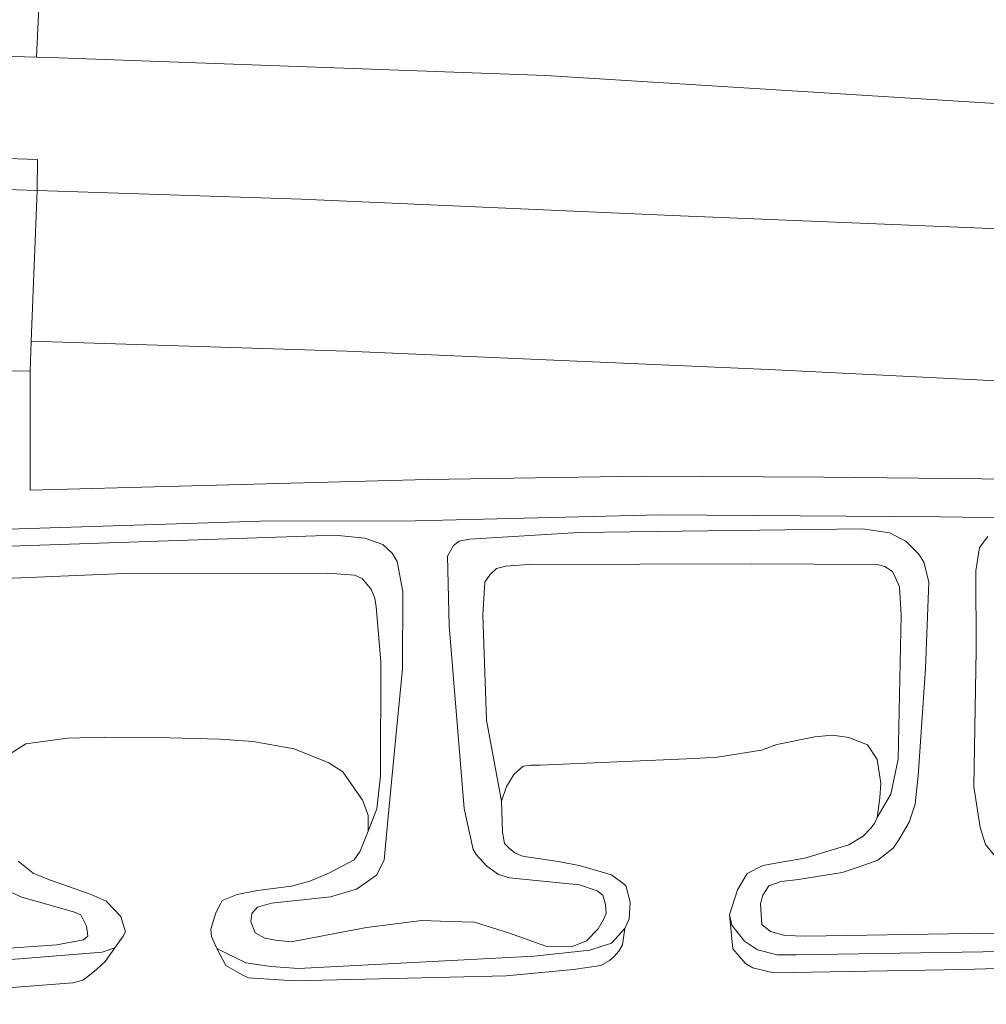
# Model space of a CAD drawing. Extents: x 126429 to 133038, y 413091 to 414846.
# Tile 57 of 256: x 127383 to 127412, y 413675 to 413704. Entities that reach past the tile are written whole.
import ezdxf

# ---------------------------------------------------------------- set-up
doc = ezdxf.new("R2010")
doc.units = 0
for name, color, linetype, lineweight in [('B-ME-BC-BETONVORM-GV', 50, 'Continuous', 18), ('B-ME-GR-GRAS-GV', 60, 'Continuous', 13), ('B-ME-GW-TALUD_KRUIN-G', 90, 'Continuous', 18), ('B-ME-GW-TALUD_TEEN-G', 90, 'Continuous', 18), ('B-ME-OB-BEKLEDING_STEEN-GV', 30, 'Continuous', 18), ('B-ME-OB-OEVERVOORZIENING-G', 7, 'Continuous', 18), ('B-ME-OG-BEBOUWING_TRAP-GV', 7, 'Continuous', 18), ('B-ME-OG-WATER_RIVIER-GV', 130, 'Continuous', 18)]:
    doc.layers.add(name, color=color, linetype=linetype, lineweight=lineweight)

msp = doc.modelspace()

# ---------------------------------------------------------------- linework, layer by layer
at = {"layer": 'B-ME-BC-BETONVORM-GV'}
msp.add_polyline3d([(127383.3665, 413700.2204, 2.5635), (127383.3543, 413699.2983, 2.43), (127383.3428, 413699.2987, 2.43), (127382.144, 413699.3373, 2.43), (127382.1554, 413700.2548, 2.5635)], close=True, dxfattribs=at)
for points in [[(127382.1325, 413693.9371, 1.158), (127383.1461, 413693.9313, 1.158), (127383.1485, 413690.3947, 1.077), (127394.9537, 413690.7103, 1.086), (127401.3515, 413690.809, 1.104), (127406.72, 413690.7784, 1.095), (127412.3511, 413690.7237, 1.095), (127418.8599, 413690.5289, 1.104), (127424.8978, 413690.2494, 1.113), (127430.5945, 413689.8565, 1.104), (127435.6655, 413689.3874, 1.095), (127445.0139, 413688.179, 1.131), (127451.7437, 413687.2396, 1.131), (127459.8461, 413686.0536, 1.149), (127465.2926, 413685.2341, 1.149), (127469.8216, 413684.4388, 1.158), (127475.2571, 413683.2802, 1.104), (127483.4912, 413681.4762, 1.113), (127489.768, 413680.1114, 1.122), (127499.8253, 413678.0718, 1.113), (127507.0009, 413676.7158, 1.095)], [(127506.7905, 413675.5143, 1.0915), (127499.0874, 413676.9987, 1.0755), (127494.6083, 413677.8708, 1.0995), (127488.5874, 413679.0885, 1.1395), (127482.1792, 413680.5354, 1.0915), (127475.6915, 413681.8829, 1.0675), (127466.7121, 413683.7762, 1.1155), (127460.8589, 413684.7989, 1.1155), (127452.1019, 413686.0116, 1.1235), (127442.4979, 413687.2077, 1.1315), (127435.885, 413688.1296, 1.1155), (127428.4408, 413688.8729, 1.1075), (127422.6968, 413689.206, 1.0755), (127415.5385, 413689.5291, 1.1075), (127410.1729, 413689.5998, 1.1315), (127401.8594, 413689.6672, 1.1075), (127394.5902, 413689.4884, 1.1075), (127389.9889, 413689.4746, 1.1235), (127382.499, 413689.2371, 1.0515)]]:
    msp.add_polyline3d(points, dxfattribs=at)
at = {"layer": 'B-ME-GR-GRAS-GV'}
for points in [[(127501.3332, 413693.0756, 2.698), (127489.271, 413694.3931, 2.718), (127475.266, 413696.3001, 2.738), (127459.7343, 413698.2157, 2.708), (127444.1301, 413699.6675, 2.708), (127428.0379, 413700.9857, 2.708), (127412.7754, 413701.8236, 2.788), (127398.4642, 413702.7062, 2.838), (127384.0008, 413703.2392, 2.818), (127383.3388, 413703.2555, 2.8172), (127383.7811, 413712.7809, 5.929), (127384.9416, 413712.7387, 5.929), (127394.6477, 413712.3229, 5.938), (127406.9214, 413711.8475, 5.956), (127420.3552, 413711.4555, 5.938), (127430.0161, 413711.0174, 5.92), (127438.403, 413710.4966, 5.848), (127450.0433, 413709.5517, 5.866), (127462.921, 413708.3294, 5.92), (127474.5375, 413707.1594, 5.902), (127485.4357, 413705.8516, 5.938), (127497.2754, 413704.3199, 5.956), (127510.4447, 413702.8932, 5.929)], [(127304.0653, 413701.984, 2.778), (127305.3315, 413702.0611, 2.778), (127317.6482, 413702.5415, 2.768), (127332.0181, 413703.1853, 2.778), (127345.0345, 413703.7368, 2.828), (127355.5214, 413703.727, 2.788), (127368.1351, 413703.63, 2.798), (127382.2813, 413703.2816, 2.8158), (127383.3388, 413703.2555, 2.8172), (127384.0008, 413703.2392, 2.818), (127398.4642, 413702.7062, 2.838), (127412.7754, 413701.8236, 2.788), (127428.0379, 413700.9857, 2.708), (127444.1301, 413699.6675, 2.708), (127459.7343, 413698.2157, 2.708), (127475.266, 413696.3001, 2.738), (127489.271, 413694.3931, 2.718), (127501.3332, 413693.0756, 2.698)], [(127510.5543, 413688.358, 2.449), (127494.1606, 413690.5439, 2.449), (127482.0906, 413692.0631, 2.449), (127470.3529, 413693.4854, 2.4585), (127456.0721, 413695.0886, 2.4585), (127444.1184, 413696.1554, 2.487), (127433.6825, 413696.952, 2.4775), (127417.496, 413697.9241, 2.4775), (127402.2117, 413698.5505, 2.449), (127391.2114, 413699.0398, 2.4395), (127383.3543, 413699.2983, 2.43), (127383.3665, 413700.2204, 2.5635), (127382.1554, 413700.2548, 2.5635), (127382.144, 413699.3373, 2.43), (127376.1634, 413699.5299, 2.43), (127360.7557, 413699.4751, 2.4015), (127349.4856, 413699.5156, 2.392), (127336.9306, 413699.3732, 2.4205), (127330.7571, 413699.1945, 2.392), (127324.0986, 413698.8996, 2.392), (127315.8466, 413698.6613, 2.43), (127308.0468, 413698.4452, 2.43), (127304.385, 413698.2817, 2.409), (127303.1912, 413698.2285, 2.4021)], [(127510.3464, 413682.984, 1.226), (127494.0532, 413685.0517, 1.302), (127481.342, 413686.7172, 1.2165), (127472.2428, 413688.0055, 1.3495), (127461.5041, 413689.4934, 1.3495), (127452.5108, 413690.5952, 1.397), (127443.6707, 413691.454, 1.378), (127435.5191, 413692.1425, 1.3495), (127425.5608, 413692.8888, 1.2925), (127415.234, 413693.4708, 1.359), (127405.0842, 413693.9805, 1.302), (127392.5569, 413694.5275, 1.283), (127383.1806, 413694.8206, 1.3688), (127383.3543, 413699.2983, 2.43), (127391.2114, 413699.0398, 2.4395), (127402.2117, 413698.5505, 2.449), (127417.496, 413697.9241, 2.4775), (127433.6825, 413696.952, 2.4775), (127444.1184, 413696.1554, 2.487), (127456.0721, 413695.0886, 2.4585), (127470.3529, 413693.4854, 2.4585), (127482.0906, 413692.0631, 2.449), (127494.1606, 413690.5439, 2.449), (127510.5543, 413688.358, 2.449)], [(127445.0139, 413688.179, 1.131), (127435.6655, 413689.3874, 1.095), (127430.5945, 413689.8565, 1.104), (127424.8978, 413690.2494, 1.113), (127418.8599, 413690.5289, 1.104), (127412.3511, 413690.7237, 1.095), (127406.72, 413690.7784, 1.095), (127401.3515, 413690.809, 1.104), (127394.9537, 413690.7103, 1.086), (127383.1485, 413690.3947, 1.077), (127383.1461, 413693.9313, 1.158), (127383.1806, 413694.8206, 1.3688), (127392.5569, 413694.5275, 1.283), (127405.0842, 413693.9805, 1.302), (127415.234, 413693.4708, 1.359), (127425.5608, 413692.8888, 1.2925), (127435.5191, 413692.1425, 1.3495), (127443.6707, 413691.454, 1.378)], [(127382.499, 413689.2371, 1.0515), (127389.9889, 413689.4746, 1.1235), (127394.5902, 413689.4884, 1.1075), (127401.8594, 413689.6672, 1.1075), (127410.1729, 413689.5998, 1.1315), (127415.5385, 413689.5291, 1.1075), (127422.6968, 413689.206, 1.0755), (127428.4408, 413688.8729, 1.1075), (127435.885, 413688.1296, 1.1155), (127442.4979, 413687.2077, 1.1315), (127452.1019, 413686.0116, 1.1235), (127460.8589, 413684.7989, 1.1155), (127466.7121, 413683.7762, 1.1155), (127475.6915, 413681.8829, 1.0675), (127482.1792, 413680.5354, 1.0915), (127488.5874, 413679.0885, 1.1395), (127494.6083, 413677.8708, 1.0995), (127499.0874, 413676.9987, 1.0755), (127506.7905, 413675.5143, 1.0915)], [(127414.9473, 413677.2522, 0.894), (127411.0235, 413677.2259, 0.8855), (127406.1875, 413677.1482, 0.877), (127405.5601, 413677.173, 0.877), (127405.1335, 413677.2859, 0.877), (127404.8807, 413677.5, 0.877), (127404.8417, 413678.113, 0.877), (127404.9074, 413678.3649, 0.877), (127405.0821, 413678.6434, 0.877), (127405.4498, 413678.7698, 0.877), (127405.9658, 413678.8296, 0.877), (127407.2609, 413679.039, 0.9025), (127407.7737, 413679.2069, 0.9365), (127408.3288, 413679.4048, 0.945), (127408.7766, 413679.762, 0.962), (127408.9472, 413680.0165, 0.9875), (127409.258, 413680.5381, 0.9875), (127409.4338, 413681.0739, 0.9875), (127409.523, 413681.9098, 0.9875), (127409.7378, 413685.1006, 1.0045), (127409.8375, 413687.6742, 1.098), (127409.692, 413688.2571, 1.1065), (127409.5421, 413688.497, 1.115), (127409.1588, 413688.8809, 1.115), (127408.6743, 413689.1321, 1.115), (127407.8665, 413689.2431, 1.115), (127399.4425, 413689.1414, 1.0895), (127396.2102, 413688.942, 1.0895), (127395.8907, 413688.88, 1.0895), (127395.7198, 413688.7533, 1.0895), (127395.544, 413688.4331, 1.0895), (127395.596, 413686.3694, 1.1405), (127396.0388, 413680.9399, 1.1405), (127396.3085, 413679.7257, 1.1405), (127396.3906, 413679.5774, 1.1405), (127396.7137, 413679.2286, 1.1405), (127397.0627, 413678.9872, 1.115), (127397.3873, 413678.8809, 1.098), (127399.4662, 413678.6763, 1.115), (127399.9855, 413678.5002, 1.115), (127400.1535, 413678.3731, 1.115), (127400.237, 413678.0943, 1.115), (127400.2567, 413677.8279, 1.115), (127400.1783, 413677.6492, 1.115), (127400.0214, 413677.3714, 1.115), (127399.6684, 413677.016, 1.115), (127399.2598, 413676.8486, 1.115), (127398.4652, 413676.8512, 1.1065), (127397.3825, 413677.2403, 1.0725), (127396.3419, 413677.5653, 1.0385), (127395.6157, 413677.5908, 1.0385), (127394.7843, 413677.6168, 1.0385), (127393.1354, 413677.4092, 1.0385), (127390.8981, 413676.9839, 1.0385), (127390.4304, 413677.0291, 1.0385), (127390.1135, 413677.0948, 1.0385), (127389.8319, 413677.2493, 1.0385), (127389.7058, 413677.5896, 1.0385), (127389.7284, 413677.8235, 1.0385), (127389.9018, 413678.0161, 1.0385), (127390.3163, 413678.1345, 1.0385), (127391.0558, 413678.2135, 1.0385), (127392.0716, 413678.3196, 1.0385), (127392.8443, 413678.5496, 1.0385), (127393.4327, 413678.9616, 1.047), (127393.6603, 413679.4049, 1.0725), (127393.7571, 413680.4859, 1.1065), (127393.9604, 413682.5545, 1.149), (127394.2052, 413685.0856, 1.132), (127394.2184, 413687.3831, 1.132), (127394.0533, 413688.2776, 1.132), (127393.8987, 413688.5227, 1.1235), (127393.6202, 413688.7808, 1.1235), (127393.0903, 413688.9685, 1.115), (127392.1939, 413689.0632, 1.098), (127390.7665, 413689.0088, 1.0895), (127381.6718, 413688.699, 1.03)], [(127381.6718, 413688.699, 1.03), (127390.7665, 413689.0088, 1.0895), (127392.1939, 413689.0632, 1.098), (127393.0903, 413688.9685, 1.115), (127393.6202, 413688.7808, 1.1235), (127393.8987, 413688.5227, 1.1235), (127394.0533, 413688.2776, 1.132), (127394.2184, 413687.3831, 1.132), (127394.2052, 413685.0856, 1.132), (127393.9604, 413682.5545, 1.149), (127393.7571, 413680.4859, 1.1065), (127393.6603, 413679.4049, 1.0725), (127393.4327, 413678.9616, 1.047), (127392.8443, 413678.5496, 1.0385), (127392.0716, 413678.3196, 1.0385), (127391.0558, 413678.2135, 1.0385), (127390.3163, 413678.1345, 1.0385), (127389.9018, 413678.0161, 1.0385), (127389.7284, 413677.8235, 1.0385), (127389.7058, 413677.5896, 1.0385), (127389.8319, 413677.2493, 1.0385), (127390.1135, 413677.0948, 1.0385), (127390.4304, 413677.0291, 1.0385), (127390.8981, 413676.9839, 1.0385), (127393.1354, 413677.4092, 1.0385), (127394.7843, 413677.6168, 1.0385), (127395.6157, 413677.5908, 1.0385), (127396.3419, 413677.5653, 1.0385), (127397.3825, 413677.2403, 1.0725), (127398.4652, 413676.8512, 1.1065), (127399.2598, 413676.8486, 1.115), (127399.6684, 413677.016, 1.115), (127400.0214, 413677.3714, 1.115), (127400.1783, 413677.6492, 1.115), (127400.2567, 413677.8279, 1.115), (127400.237, 413678.0943, 1.115), (127400.1535, 413678.3731, 1.115), (127399.9855, 413678.5002, 1.115), (127399.4662, 413678.6763, 1.115), (127397.3873, 413678.8809, 1.098), (127397.0627, 413678.9872, 1.115), (127396.7137, 413679.2286, 1.1405), (127396.3906, 413679.5774, 1.1405), (127396.3085, 413679.7257, 1.1405), (127396.0388, 413680.9399, 1.1405), (127395.596, 413686.3694, 1.1405), (127395.544, 413688.4331, 1.0895), (127395.7198, 413688.7533, 1.0895), (127395.8907, 413688.88, 1.0895), (127396.2102, 413688.942, 1.0895), (127399.4425, 413689.1414, 1.0895), (127407.8665, 413689.2431, 1.115), (127408.6743, 413689.1321, 1.115), (127409.1588, 413688.8809, 1.115), (127409.5421, 413688.497, 1.115), (127409.692, 413688.2571, 1.1065), (127409.8375, 413687.6742, 1.098), (127409.7378, 413685.1006, 1.0045), (127409.523, 413681.9098, 0.9875), (127409.4338, 413681.0739, 0.9875), (127409.258, 413680.5381, 0.9875), (127408.9472, 413680.0165, 0.9875), (127408.7766, 413679.762, 0.962), (127408.3288, 413679.4048, 0.945), (127407.7737, 413679.2069, 0.9365), (127407.2609, 413679.039, 0.9025), (127405.9658, 413678.8296, 0.877), (127405.4498, 413678.7698, 0.877), (127405.0821, 413678.6434, 0.877), (127404.9074, 413678.3649, 0.877), (127404.8417, 413678.113, 0.877), (127404.8807, 413677.5, 0.877), (127405.1335, 413677.2859, 0.877), (127405.5601, 413677.173, 0.877), (127406.1875, 413677.1482, 0.877), (127411.0235, 413677.2259, 0.8855), (127414.9473, 413677.2522, 0.894)], [(127411.5869, 413689.016, 1.0725), (127411.3461, 413688.6895, 1.0725), (127411.2324, 413688.0026, 1.0725), (127411.2402, 413685.64, 1.0725), (127411.1746, 413681.5962, 1.03), (127411.3592, 413680.3825, 1.03), (127411.5252, 413679.8701, 1.0215), (127411.8298, 413679.4978, 0.979)], [(127411.8298, 413679.4978, 0.979), (127411.5252, 413679.8701, 1.0215), (127411.3592, 413680.3825, 1.03), (127411.1746, 413681.5962, 1.03), (127411.2402, 413685.64, 1.0725), (127411.2324, 413688.0026, 1.0725), (127411.3461, 413688.6895, 1.0725), (127411.5869, 413689.016, 1.0725)], [(127413.8953, 413676.7258, 0.7), (127405.9107, 413676.5983, 0.7), (127405.3334, 413676.6016, 0.7), (127404.747, 413676.7476, 0.7), (127404.3642, 413677.0066, 0.7), (127403.9881, 413677.4774, 0.7), (127403.9148, 413677.7862, 0.7), (127404.1596, 413678.5316, 0.7), (127404.4477, 413679.0074, 0.7), (127404.9098, 413679.2456, 0.7), (127405.5763, 413679.3678, 0.7), (127406.157, 413679.4715, 0.7), (127407.4646, 413679.8659, 0.7), (127407.8841, 413680.1222, 0.7), (127408.1065, 413680.3532, 0.7), (127408.2286, 413680.4969, 0.7), (127408.3033, 413680.6748, 0.7), (127408.7052, 413681.3726, 0.6685), (127408.9313, 413682.4038, 0.674), (127409.0144, 413686.6827, 0.7345), (127408.9663, 413687.5255, 0.74), (127408.84, 413687.8109, 0.751), (127408.7576, 413687.9771, 0.7675), (127408.5323, 413688.1309, 0.773), (127408.3011, 413688.1875, 0.773), (127404.5751, 413688.2088, 0.751), (127397.94, 413688.1916, 0.7125), (127397.2795, 413688.1403, 0.7125), (127396.999, 413688.0691, 0.7125), (127396.8066, 413687.8916, 0.7125), (127396.6554, 413687.6682, 0.7125), (127396.5942, 413686.6882, 0.7125), (127396.7003, 413683.5705, 0.6905), (127397.1502, 413681.1635, 0.7), (127397.1818, 413680.2432, 0.7), (127397.2348, 413679.8995, 0.7), (127397.3838, 413679.756, 0.7), (127397.5392, 413679.6251, 0.7), (127397.7432, 413679.5383, 0.7), (127397.8881, 413679.5066, 0.7), (127398.8384, 413679.3651, 0.7), (127399.4896, 413679.2373, 0.7), (127400.4135, 413678.9748, 0.7), (127400.837, 413678.6521, 0.7), (127400.9667, 413678.1608, 0.7), (127400.9381, 413677.6633, 0.7), (127400.8091, 413677.3768, 0.7), (127400.4114, 413676.9445, 0.7), (127399.7725, 413676.7365, 0.7), (127398.1133, 413676.5546, 0.7), (127391.1203, 413676.191, 0.7), (127390.3099, 413676.255, 0.7), (127389.5558, 413676.3639, 0.7), (127388.6968, 413676.7821, 0.7), (127388.5324, 413677.1397, 0.7), (127388.5099, 413677.3609, 0.7), (127388.66, 413677.8427, 0.7), (127388.8018, 413678.1082, 0.7), (127388.8499, 413678.2055, 0.7), (127389.3004, 413678.3907, 0.7), (127389.8983, 413678.5105, 0.7), (127390.9087, 413678.6407, 0.7), (127391.4578, 413678.7855, 0.7), (127392.0408, 413679.0299, 0.7), (127392.7725, 413679.4223, 0.7), (127392.9537, 413679.6767, 0.7), (127393.1832, 413680.2729, 0.7), (127393.4425, 413680.9318, 0.6905), (127393.5582, 413681.9085, 0.6795), (127393.5638, 413685.3003, 0.6685), (127393.4217, 413686.9315, 0.6685), (127393.3835, 413687.1875, 0.6685), (127393.2737, 413687.4517, 0.6685), (127393.1494, 413687.6051, 0.6685), (127393.0094, 413687.7731, 0.6685), (127392.7823, 413687.8749, 0.6685), (127391.9897, 413687.9275, 0.6685), (127385.9466, 413687.9207, 0.6685), (127381.9123, 413687.751, 0.6905)], [(127381.9123, 413687.751, 0.6905), (127385.9466, 413687.9207, 0.6685), (127391.9897, 413687.9275, 0.6685), (127392.7823, 413687.8749, 0.6685), (127393.0094, 413687.7731, 0.6685), (127393.1494, 413687.6051, 0.6685), (127393.2737, 413687.4517, 0.6685), (127393.3835, 413687.1875, 0.6685), (127393.4217, 413686.9315, 0.6685), (127393.5638, 413685.3003, 0.6685), (127393.5582, 413681.9085, 0.6795), (127393.4425, 413680.9318, 0.6905), (127393.1832, 413680.2729, 0.7), (127393.1859, 413680.7465, 0.7), (127393.0154, 413681.193, 0.7), (127392.4314, 413682.0328, 0.7), (127392.0145, 413682.3015, 0.7), (127390.9909, 413682.7175, 0.7), (127389.7714, 413682.9304, 0.7), (127388.7832, 413683.0021, 0.7), (127386.9226, 413683.0508, 0.7), (127385.3658, 413683.0597, 0.7), (127384.2614, 413683.0303, 0.7), (127383.0181, 413682.8636, 0.7), (127382.5866, 413682.5817, 0.7)], [(127382.7878, 413679.3751, 0.7), (127383.2416, 413679.0228, 0.7), (127383.6467, 413678.8552, 0.7), (127384.9651, 413678.3893, 0.7), (127385.4101, 413678.1932, 0.7), (127385.8466, 413677.7347, 0.7), (127385.9838, 413677.2817, 0.7), (127385.9132, 413677.1494, 0.7), (127385.6641, 413676.8013, 0.7), (127385.2866, 413676.6739, 0.7), (127379.6284, 413676.2182, 0.7)], [(127382.2449, 413678.5929, 1.0215), (127382.9024, 413678.3092, 0.979), (127384.4359, 413677.8728, 0.9705), (127384.6503, 413677.7865, 0.962), (127384.8193, 413677.4434, 0.962), (127384.8594, 413677.1475, 0.9705), (127384.7311, 413677.0419, 0.979), (127383.9435, 413676.8902, 0.9875), (127376.3976, 413676.3622, 0.979)], [(127376.3976, 413676.3622, 0.979), (127383.9435, 413676.8902, 0.9875), (127384.7311, 413677.0419, 0.979), (127384.8594, 413677.1475, 0.9705), (127384.8193, 413677.4434, 0.962), (127384.6503, 413677.7865, 0.962), (127384.4359, 413677.8728, 0.9705), (127382.9024, 413678.3092, 0.979), (127382.2449, 413678.5929, 1.0215)]]:
    msp.add_polyline3d(points, dxfattribs=at)
msp.add_polyline3d([(127409.0144, 413686.6827, 0.7345), (127408.9313, 413682.4038, 0.674), (127408.7052, 413681.3726, 0.6685), (127408.3033, 413680.6748, 0.7), (127408.3828, 413681.264, 0.7), (127408.4162, 413681.6989, 0.7), (127408.3025, 413682.3962, 0.7), (127408.0137, 413682.8296, 0.7), (127407.4673, 413683.0496, 0.7), (127406.9741, 413683.1214, 0.7), (127406.4536, 413683.0697, 0.7), (127405.3243, 413682.8388, 0.7), (127404.8669, 413682.6774, 0.7), (127403.5627, 413682.466, 0.7), (127402.867, 413682.4308, 0.7), (127398.2971, 413682.2265, 0.7), (127398.0094, 413682.2281, 0.7), (127397.7905, 413682.2008, 0.7), (127397.518, 413681.948, 0.7), (127397.2982, 413681.5992, 0.7), (127397.1502, 413681.1635, 0.7), (127396.7003, 413683.5705, 0.6905), (127396.5942, 413686.6882, 0.7125), (127396.6554, 413687.6682, 0.7125), (127396.8066, 413687.8916, 0.7125), (127396.999, 413688.0691, 0.7125), (127397.2795, 413688.1403, 0.7125), (127397.94, 413688.1916, 0.7125), (127404.5751, 413688.2088, 0.751), (127408.3011, 413688.1875, 0.773), (127408.5323, 413688.1309, 0.773), (127408.7576, 413687.9771, 0.7675), (127408.84, 413687.8109, 0.751), (127408.9663, 413687.5255, 0.74)], close=True, dxfattribs=at)
at = {"layer": 'B-ME-GW-TALUD_KRUIN-G'}
for points in [[(127510.5543, 413688.358, 2.449), (127494.1606, 413690.5439, 2.449), (127482.0906, 413692.0631, 2.449), (127470.3529, 413693.4854, 2.4585), (127456.0721, 413695.0886, 2.4585), (127444.1184, 413696.1554, 2.487), (127433.6825, 413696.952, 2.4775), (127417.496, 413697.9241, 2.4775), (127402.2117, 413698.5505, 2.449), (127391.2114, 413699.0398, 2.4395), (127383.3543, 413699.2983, 2.43)], [(127414.9473, 413677.2522, 0.894), (127411.0235, 413677.2259, 0.8855), (127406.1875, 413677.1482, 0.877), (127405.5601, 413677.173, 0.877), (127405.1335, 413677.2859, 0.877), (127404.8807, 413677.5, 0.877), (127404.8417, 413678.113, 0.877), (127404.9074, 413678.3649, 0.877), (127405.0821, 413678.6434, 0.877), (127405.4498, 413678.7698, 0.877), (127405.9658, 413678.8296, 0.877), (127407.2609, 413679.039, 0.9025), (127407.7737, 413679.2069, 0.9365), (127408.3288, 413679.4048, 0.945), (127408.7766, 413679.762, 0.962), (127408.9472, 413680.0165, 0.9875), (127409.258, 413680.5381, 0.9875), (127409.4338, 413681.0739, 0.9875), (127409.523, 413681.9098, 0.9875), (127409.7378, 413685.1006, 1.0045), (127409.8375, 413687.6742, 1.098), (127409.692, 413688.2571, 1.1065), (127409.5421, 413688.497, 1.115), (127409.1588, 413688.8809, 1.115), (127408.6743, 413689.1321, 1.115), (127407.8665, 413689.2431, 1.115), (127399.4425, 413689.1414, 1.0895), (127396.2102, 413688.942, 1.0895), (127395.8907, 413688.88, 1.0895), (127395.7198, 413688.7533, 1.0895), (127395.544, 413688.4331, 1.0895), (127395.596, 413686.3694, 1.1405), (127396.0388, 413680.9399, 1.1405), (127396.3085, 413679.7257, 1.1405), (127396.3906, 413679.5774, 1.1405), (127396.7137, 413679.2286, 1.1405), (127397.0627, 413678.9872, 1.115), (127397.3873, 413678.8809, 1.098), (127399.4662, 413678.6763, 1.115), (127399.9855, 413678.5002, 1.115), (127400.1535, 413678.3731, 1.115), (127400.237, 413678.0943, 1.115), (127400.2567, 413677.8279, 1.115), (127400.1783, 413677.6492, 1.115), (127400.0214, 413677.3714, 1.115), (127399.6684, 413677.016, 1.115), (127399.2598, 413676.8486, 1.115), (127398.4652, 413676.8512, 1.1065), (127397.3825, 413677.2403, 1.0725), (127396.3419, 413677.5653, 1.0385), (127395.6157, 413677.5908, 1.0385), (127394.7843, 413677.6168, 1.0385), (127393.1354, 413677.4092, 1.0385), (127390.8981, 413676.9839, 1.0385), (127390.4304, 413677.0291, 1.0385), (127390.1135, 413677.0948, 1.0385), (127389.8319, 413677.2493, 1.0385), (127389.7058, 413677.5896, 1.0385), (127389.7284, 413677.8235, 1.0385), (127389.9018, 413678.0161, 1.0385), (127390.3163, 413678.1345, 1.0385), (127391.0558, 413678.2135, 1.0385), (127392.0716, 413678.3196, 1.0385), (127392.8443, 413678.5496, 1.0385), (127393.4327, 413678.9616, 1.047), (127393.6603, 413679.4049, 1.0725), (127393.7571, 413680.4859, 1.1065), (127393.9604, 413682.5545, 1.149), (127394.2052, 413685.0856, 1.132), (127394.2184, 413687.3831, 1.132), (127394.0533, 413688.2776, 1.132), (127393.8987, 413688.5227, 1.1235), (127393.6202, 413688.7808, 1.1235), (127393.0903, 413688.9685, 1.115), (127392.1939, 413689.0632, 1.098), (127390.7665, 413689.0088, 1.0895), (127381.6718, 413688.699, 1.03)], [(127411.5869, 413689.016, 1.0725), (127411.3461, 413688.6895, 1.0725), (127411.2324, 413688.0026, 1.0725), (127411.2402, 413685.64, 1.0725), (127411.1746, 413681.5962, 1.03), (127411.3592, 413680.3825, 1.03), (127411.5252, 413679.8701, 1.0215), (127411.8298, 413679.4978, 0.979)], [(127382.2449, 413678.5929, 1.0215), (127382.9024, 413678.3092, 0.979), (127384.4359, 413677.8728, 0.9705), (127384.6503, 413677.7865, 0.962), (127384.8193, 413677.4434, 0.962), (127384.8594, 413677.1475, 0.9705), (127384.7311, 413677.0419, 0.979), (127383.9435, 413676.8902, 0.9875), (127376.3976, 413676.3622, 0.979)]]:
    msp.add_polyline3d(points, dxfattribs=at)
at = {"layer": 'B-ME-GW-TALUD_TEEN-G'}
for points in [[(127383.3388, 413703.2555, 2.8172), (127384.0008, 413703.2392, 2.818), (127398.4642, 413702.7062, 2.838), (127412.7754, 413701.8236, 2.788), (127428.0379, 413700.9857, 2.708), (127444.1301, 413699.6675, 2.708), (127459.7343, 413698.2157, 2.708), (127475.266, 413696.3001, 2.738), (127489.271, 413694.3931, 2.718), (127501.3332, 413693.0756, 2.698), (127515.1372, 413691.8953, 2.668)], [(127383.1806, 413694.8206, 1.3688), (127392.5569, 413694.5275, 1.283), (127405.0842, 413693.9805, 1.302), (127415.234, 413693.4708, 1.359), (127425.5608, 413692.8888, 1.2925), (127435.5191, 413692.1425, 1.3495), (127443.6707, 413691.454, 1.378), (127452.5108, 413690.5952, 1.397), (127461.5041, 413689.4934, 1.3495), (127472.2428, 413688.0055, 1.3495), (127481.342, 413686.7172, 1.2165), (127494.0532, 413685.0517, 1.302), (127510.3464, 413682.984, 1.226)], [(127408.3033, 413680.6748, 0.7), (127408.7052, 413681.3726, 0.6685), (127408.9313, 413682.4038, 0.674), (127409.0144, 413686.6827, 0.7345), (127408.9663, 413687.5255, 0.74), (127408.84, 413687.8109, 0.751), (127408.7576, 413687.9771, 0.7675), (127408.5323, 413688.1309, 0.773), (127408.3011, 413688.1875, 0.773), (127404.5751, 413688.2088, 0.751), (127397.94, 413688.1916, 0.7125), (127397.2795, 413688.1403, 0.7125), (127396.999, 413688.0691, 0.7125), (127396.8066, 413687.8916, 0.7125), (127396.6554, 413687.6682, 0.7125), (127396.5942, 413686.6882, 0.7125), (127396.7003, 413683.5705, 0.6905), (127397.1502, 413681.1635, 0.7)], [(127393.1832, 413680.2729, 0.7), (127393.4425, 413680.9318, 0.6905), (127393.5582, 413681.9085, 0.6795), (127393.5638, 413685.3003, 0.6685), (127393.4217, 413686.9315, 0.6685), (127393.3835, 413687.1875, 0.6685), (127393.2737, 413687.4517, 0.6685), (127393.1494, 413687.6051, 0.6685), (127393.0094, 413687.7731, 0.6685), (127392.7823, 413687.8749, 0.6685), (127391.9897, 413687.9275, 0.6685), (127385.9466, 413687.9207, 0.6685), (127381.9123, 413687.751, 0.6905), (127381.6924, 413687.7247, 0.6905), (127381.5127, 413687.5881, 0.6905), (127381.4138, 413687.4339, 0.6905), (127381.3305, 413687.2443, 0.685), (127381.4476, 413683.2425, 0.6355), (127381.507, 413681.5391, 0.652), (127381.5185, 413681.1536, 0.652), (127381.5314, 413681.0021, 0.652), (127381.6808, 413680.5706, 0.652), (127382.1361, 413680.007, 0.7)]]:
    msp.add_polyline3d(points, dxfattribs=at)
at = {"layer": 'B-ME-OB-BEKLEDING_STEEN-GV'}
for points in [[(127405.3334, 413676.6016, 0.7), (127405.9107, 413676.5983, 0.7), (127413.8953, 413676.7258, 0.7), (127414.9787, 413676.791, 0.7), (127415.924, 413677.1216, 0.7), (127416.1433, 413677.2996, 0.7), (127416.0804, 413677.0285, 0.7), (127415.8459, 413676.7135, 0.7), (127415.5176, 413676.4524, 0.7), (127415.2809, 413676.3474, 0.7), (127414.5359, 413676.2666, 0.7), (127410.8548, 413676.1599, 0.7), (127405.2302, 413676.0627, 0.7), (127404.6095, 413676.2151, 0.7), (127404.3975, 413676.344, 0.7), (127404.017, 413676.7716, 0.7), (127403.9148, 413677.7862, 0.7), (127403.9881, 413677.4774, 0.7), (127404.3642, 413677.0066, 0.7), (127404.747, 413676.7476, 0.7)], [(127400.1002, 413676.2825, 0.7), (127399.2876, 413676.1566, 0.7), (127397.2869, 413675.9765, 0.7), (127390.9965, 413675.8209, 0.7), (127389.6355, 413675.9138, 0.7), (127389.4451, 413675.9993, 0.7), (127388.9574, 413676.2787, 0.7), (127388.6968, 413676.7821, 0.7), (127389.5558, 413676.3639, 0.7), (127390.3099, 413676.255, 0.7), (127391.1203, 413676.191, 0.7), (127398.1133, 413676.5546, 0.7), (127399.7725, 413676.7365, 0.7), (127400.4114, 413676.9445, 0.7), (127400.8091, 413677.3768, 0.7), (127400.7415, 413676.8967, 0.7), (127400.6344, 413676.705, 0.7), (127400.4846, 413676.5356, 0.7), (127400.3563, 413676.43, 0.7)], [(127384.8658, 413675.952, 0.7), (127384.7163, 413675.8465, 0.7), (127384.415, 413675.7615, 0.7), (127376.1783, 413675.1277, 0.7), (127373.982, 413675.1296, 0.7), (127373.7911, 413675.237, 0.7), (127373.6009, 413675.4508, 0.7), (127373.5495, 413676.3685, 0.7), (127373.573, 413676.3208, 0.7), (127373.9265, 413676.0239, 0.7), (127374.3966, 413675.9047, 0.7), (127375.0814, 413675.9008, 0.7), (127375.8424, 413675.9274, 0.7), (127379.6284, 413676.2182, 0.7), (127385.2866, 413676.6739, 0.7), (127385.6641, 413676.8013, 0.7), (127385.3811, 413676.3969, 0.7), (127385.1223, 413676.1623, 0.7)]]:
    msp.add_polyline3d(points, close=True, dxfattribs=at)
at = {"layer": 'B-ME-OB-OEVERVOORZIENING-G'}
for points in [[(127413.8953, 413676.7258, 0.7), (127405.9107, 413676.5983, 0.7), (127405.3334, 413676.6016, 0.7), (127404.747, 413676.7476, 0.7), (127404.3642, 413677.0066, 0.7), (127403.9881, 413677.4774, 0.7), (127403.9148, 413677.7862, 0.7), (127404.1596, 413678.5316, 0.7), (127404.4477, 413679.0074, 0.7), (127404.9098, 413679.2456, 0.7), (127405.5763, 413679.3678, 0.7), (127406.157, 413679.4715, 0.7), (127407.4646, 413679.8659, 0.7), (127407.8841, 413680.1222, 0.7), (127408.1065, 413680.3532, 0.7), (127408.2286, 413680.4969, 0.7), (127408.3033, 413680.6748, 0.7), (127408.3828, 413681.264, 0.7), (127408.4162, 413681.6989, 0.7), (127408.3025, 413682.3962, 0.7), (127408.0137, 413682.8296, 0.7), (127407.4673, 413683.0496, 0.7), (127406.9741, 413683.1214, 0.7), (127406.4536, 413683.0697, 0.7), (127405.3243, 413682.8388, 0.7), (127404.8669, 413682.6774, 0.7), (127403.5627, 413682.466, 0.7), (127402.867, 413682.4308, 0.7), (127398.2971, 413682.2265, 0.7), (127398.0094, 413682.2281, 0.7), (127397.7905, 413682.2008, 0.7), (127397.518, 413681.948, 0.7), (127397.2982, 413681.5992, 0.7), (127397.1502, 413681.1635, 0.7), (127397.1818, 413680.2432, 0.7), (127397.2348, 413679.8995, 0.7), (127397.3838, 413679.756, 0.7), (127397.5392, 413679.6251, 0.7), (127397.7432, 413679.5383, 0.7), (127397.8881, 413679.5066, 0.7), (127398.8384, 413679.3651, 0.7), (127399.4896, 413679.2373, 0.7), (127400.4135, 413678.9748, 0.7), (127400.837, 413678.6521, 0.7), (127400.9667, 413678.1608, 0.7), (127400.9381, 413677.6633, 0.7), (127400.8091, 413677.3768, 0.7), (127400.4114, 413676.9445, 0.7), (127399.7725, 413676.7365, 0.7), (127398.1133, 413676.5546, 0.7), (127391.1203, 413676.191, 0.7), (127390.3099, 413676.255, 0.7), (127389.5558, 413676.3639, 0.7), (127388.6968, 413676.7821, 0.7), (127388.5324, 413677.1397, 0.7), (127388.5099, 413677.3609, 0.7), (127388.66, 413677.8427, 0.7), (127388.8018, 413678.1082, 0.7), (127388.8499, 413678.2055, 0.7), (127389.3004, 413678.3907, 0.7), (127389.8983, 413678.5105, 0.7), (127390.9087, 413678.6407, 0.7), (127391.4578, 413678.7855, 0.7), (127392.0408, 413679.0299, 0.7), (127392.7725, 413679.4223, 0.7), (127392.9537, 413679.6767, 0.7), (127393.1832, 413680.2729, 0.7), (127393.1859, 413680.7465, 0.7), (127393.0154, 413681.193, 0.7), (127392.4314, 413682.0328, 0.7), (127392.0145, 413682.3015, 0.7), (127390.9909, 413682.7175, 0.7), (127389.7714, 413682.9304, 0.7), (127388.7832, 413683.0021, 0.7), (127386.9226, 413683.0508, 0.7), (127385.3658, 413683.0597, 0.7), (127384.2614, 413683.0303, 0.7), (127383.0181, 413682.8636, 0.7), (127382.5866, 413682.5817, 0.7)], [(127382.7878, 413679.3751, 0.7), (127383.2416, 413679.0228, 0.7), (127383.6467, 413678.8552, 0.7), (127384.9651, 413678.3893, 0.7), (127385.4101, 413678.1932, 0.7), (127385.8466, 413677.7347, 0.7), (127385.9838, 413677.2817, 0.7), (127385.9132, 413677.1494, 0.7), (127385.6641, 413676.8013, 0.7), (127385.2866, 413676.6739, 0.7), (127379.6284, 413676.2182, 0.7)]]:
    msp.add_polyline3d(points, dxfattribs=at)
at = {"layer": 'B-ME-OG-BEBOUWING_TRAP-GV'}
for points in [[(127383.7811, 413712.7809, 5.929), (127383.3388, 413703.2555, 2.8172), (127382.2813, 413703.2816, 2.8158), (127382.5298, 413712.8264, 5.929)], [(127383.1806, 413694.8206, 1.3688), (127383.1461, 413693.9313, 1.158), (127382.1325, 413693.9371, 1.158), (127382.1347, 413694.9438, 1.3951), (127382.144, 413699.3373, 2.43), (127383.3428, 413699.2987, 2.43), (127383.3543, 413699.2983, 2.43)]]:
    msp.add_polyline3d(points, close=True, dxfattribs=at)
at = {"layer": 'B-ME-OG-WATER_RIVIER-GV'}
for points in [[(127382.5866, 413682.5817, 0.7), (127383.0181, 413682.8636, 0.7), (127384.2614, 413683.0303, 0.7), (127385.3658, 413683.0597, 0.7), (127386.9226, 413683.0508, 0.7), (127388.7832, 413683.0021, 0.7), (127389.7714, 413682.9304, 0.7), (127390.9909, 413682.7175, 0.7), (127392.0145, 413682.3015, 0.7), (127392.4314, 413682.0328, 0.7), (127393.0154, 413681.193, 0.7), (127393.1859, 413680.7465, 0.7), (127393.1832, 413680.2729, 0.7), (127392.9537, 413679.6767, 0.7), (127392.7725, 413679.4223, 0.7), (127392.0408, 413679.0299, 0.7), (127391.4578, 413678.7855, 0.7), (127390.9087, 413678.6407, 0.7), (127389.8983, 413678.5105, 0.7), (127389.3004, 413678.3907, 0.7), (127388.8499, 413678.2055, 0.7), (127388.8018, 413678.1082, 0.7), (127388.66, 413677.8427, 0.7), (127388.5099, 413677.3609, 0.7), (127388.5324, 413677.1397, 0.7), (127388.6968, 413676.7821, 0.7), (127388.9574, 413676.2787, 0.7), (127389.4451, 413675.9993, 0.7), (127389.6355, 413675.9138, 0.7), (127390.9965, 413675.8209, 0.7), (127397.2869, 413675.9765, 0.7), (127399.2876, 413676.1566, 0.7), (127400.1002, 413676.2825, 0.7), (127400.3563, 413676.43, 0.7), (127400.4846, 413676.5356, 0.7), (127400.6344, 413676.705, 0.7), (127400.7415, 413676.8967, 0.7), (127400.8091, 413677.3768, 0.7), (127400.9381, 413677.6633, 0.7), (127400.9667, 413678.1608, 0.7), (127400.837, 413678.6521, 0.7), (127400.4135, 413678.9748, 0.7), (127399.4896, 413679.2373, 0.7), (127398.8384, 413679.3651, 0.7), (127397.8881, 413679.5066, 0.7), (127397.7432, 413679.5383, 0.7), (127397.5392, 413679.6251, 0.7), (127397.3838, 413679.756, 0.7), (127397.2348, 413679.8995, 0.7), (127397.1818, 413680.2432, 0.7), (127397.1502, 413681.1635, 0.7), (127397.2982, 413681.5992, 0.7), (127397.518, 413681.948, 0.7), (127397.7905, 413682.2008, 0.7), (127398.0094, 413682.2281, 0.7), (127398.2971, 413682.2265, 0.7), (127402.867, 413682.4308, 0.7), (127403.5627, 413682.466, 0.7), (127404.8669, 413682.6774, 0.7), (127405.3243, 413682.8388, 0.7), (127406.4536, 413683.0697, 0.7), (127406.9741, 413683.1214, 0.7), (127407.4673, 413683.0496, 0.7), (127408.0137, 413682.8296, 0.7), (127408.3025, 413682.3962, 0.7), (127408.4162, 413681.6989, 0.7), (127408.3828, 413681.264, 0.7), (127408.3033, 413680.6748, 0.7), (127408.2286, 413680.4969, 0.7), (127408.1065, 413680.3532, 0.7), (127407.8841, 413680.1222, 0.7), (127407.4646, 413679.8659, 0.7), (127406.157, 413679.4715, 0.7), (127405.5763, 413679.3678, 0.7), (127404.9098, 413679.2456, 0.7), (127404.4477, 413679.0074, 0.7), (127404.1596, 413678.5316, 0.7), (127403.9148, 413677.7862, 0.7), (127404.017, 413676.7716, 0.7), (127404.3975, 413676.344, 0.7), (127404.6095, 413676.2151, 0.7), (127405.2302, 413676.0627, 0.7), (127410.8548, 413676.1599, 0.7), (127414.5359, 413676.2666, 0.7)], [(127376.1783, 413675.1277, 0.7), (127384.415, 413675.7615, 0.7), (127384.7163, 413675.8465, 0.7), (127384.8658, 413675.952, 0.7), (127385.1223, 413676.1623, 0.7), (127385.3811, 413676.3969, 0.7), (127385.6641, 413676.8013, 0.7), (127385.9132, 413677.1494, 0.7), (127385.9838, 413677.2817, 0.7), (127385.8466, 413677.7347, 0.7), (127385.4101, 413678.1932, 0.7), (127384.9651, 413678.3893, 0.7), (127383.6467, 413678.8552, 0.7), (127383.2416, 413679.0228, 0.7), (127382.7878, 413679.3751, 0.7)]]:
    msp.add_polyline3d(points, dxfattribs=at)

doc.saveas('drawing.dxf')
